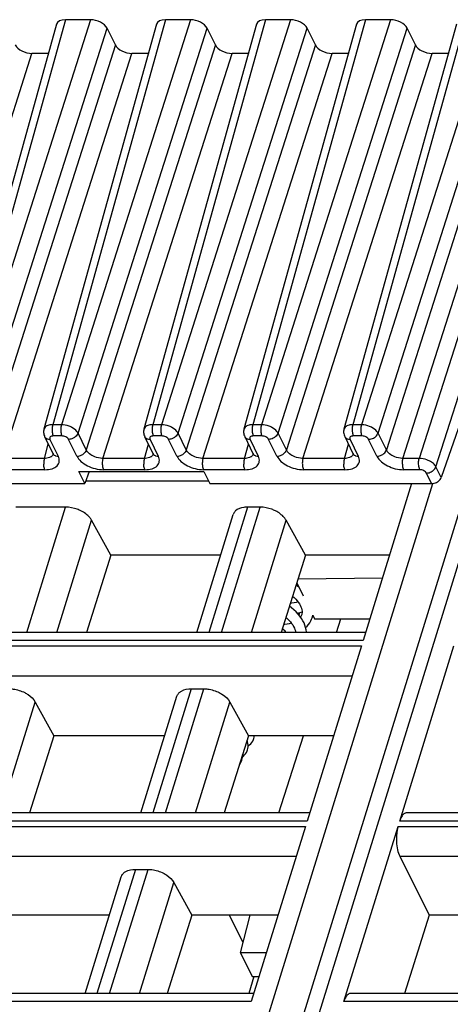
# Model space of a CAD drawing. Header units: millimetres. Extents: x 0 to 841, y 0 to 594.
# Tile 70 of 237: x 332 to 348, y 133 to 170. Entities that reach past the tile are written whole.
import ezdxf

# ---------------------------------------------------------------- set-up
doc = ezdxf.new("R2010")
doc.units = ezdxf.units.MM
doc.header["$LTSCALE"] = 46.255
doc.layers.get('0').update_dxf_attribs({"linetype": 'CONTINUOUS'})
doc.layers.add('1', color=7, linetype='CONTINUOUS')

msp = doc.modelspace()

# ---------------------------------------------------------------- linework, layer by layer
at = {"color": 7, "linetype": 'CONTINUOUS'}
for p, q in [((333.3406, 169.5728), (329.19055, 154.63666)), ((337.02484, 169.5728), (332.87479, 154.63666)), ((334.58827, 169.74045), (333.66707, 169.74045)), ((340.70909, 169.5728), (336.55904, 154.63666)), ((338.27251, 169.74045), (337.35131, 169.74045)), ((344.39333, 169.5728), (340.24328, 154.63666)), ((341.95676, 169.74045), (341.03556, 169.74045)), ((348.07758, 169.5728), (343.92752, 154.63666)), ((345.641, 169.74045), (344.7198, 169.74045)), ((335.50632, 168.80799), (335.20123, 169.42969)), ((339.19056, 168.80799), (338.88547, 169.42969)), ((342.87481, 168.80799), (342.56972, 169.42969)), ((346.55905, 168.80799), (346.25396, 169.42969)), ((333.04175, 168.49723), (332.43503, 168.49723)), ((336.726, 168.49723), (336.11928, 168.49723)), ((340.41024, 168.49723), (339.80352, 168.49723)), ((344.09448, 168.49723), (343.48776, 168.49723)), ((347.77873, 168.49723), (347.17201, 168.49723)), ((350.91569, 162.67817), (347.50788, 152.85612)), ((332.05012, 99.42039), (350.5682, 159.3449)), ((332.90192, 154.36694), (333.20728, 153.7447)), ((336.58617, 154.36694), (336.89152, 153.7447)), ((340.27041, 154.36694), (340.57577, 153.7447)), ((343.95466, 154.36694), (344.26001, 153.7447)), ((334.38113, 152.63002), (334.15882, 153.08303)), ((334.15882, 153.08303), (338.76413, 153.08303)), ((334.5478, 153.08303), (334.38113, 152.63002)), ((338.76413, 153.08303), (338.98643, 152.63002)), ((326.11672, 152.63002), (334.38113, 152.63002)), ((334.4212, 152.73894), (338.93298, 152.73894)), ((338.98643, 152.63002), (347.1579, 152.63002)), ((346.41779, 152.63002), (344.62987, 146.84429)), ((333.67269, 151.76549), (331.84311, 151.76549)), ((338.50529, 147.147), (339.84828, 151.49291)), ((340.83855, 151.76549), (340.37213, 151.76549)), ((335.34462, 149.9951), (334.62846, 151.28254)), ((342.51047, 149.9951), (341.79432, 151.28254)), ((335.34462, 149.9951), (334.44655, 147.147)), ((339.38542, 149.9951), (335.34462, 149.9951)), ((342.51047, 149.9951), (341.6124, 147.147)), ((345.60354, 149.9951), (342.51047, 149.9951)), ((342.18969, 148.97779), (342.42832, 148.49152)), ((342.235, 149.12149), (345.34496, 149.15834)), ((342.37293, 147.80241), (342.36408, 147.77706)), ((342.38037, 147.83191), (342.37197, 147.79929)), ((342.77693, 147.78111), (342.84248, 147.64755)), ((342.84248, 147.64755), (344.87809, 147.64755)), ((343.65297, 147.147), (343.81231, 147.64755)), ((344.72341, 147.147), (324.98842, 147.147)), ((344.56934, 146.64844), (342.5723, 140.18601)), ((345.97993, 140.18601), (347.97697, 146.64844)), ((338.30147, 145.06482), (338.76788, 145.06482)), ((332.55623, 144.57677), (333.24133, 143.32483)), ((336.44773, 140.48873), (337.77673, 144.78937)), ((339.72208, 144.57677), (340.40718, 143.32483)), ((333.24133, 143.32483), (332.34704, 140.48873)), ((337.32415, 143.32483), (333.24133, 143.32483)), ((340.40718, 143.32483), (339.51289, 140.48873)), ((343.54227, 143.32483), (340.40718, 143.32483)), ((341.53344, 140.48873), (342.43626, 143.32483)), ((342.66585, 140.48873), (322.93086, 140.48873)), ((365.96869, 140.48873), (346.2337, 140.48873)), ((342.51178, 139.99016), (340.51474, 133.52773)), ((343.92237, 133.52773), (345.91941, 139.99016)), ((345.98394, 138.8885), (347.0664, 136.71518)), ((336.24391, 138.40655), (336.71032, 138.40655)), ((334.39016, 133.83045), (335.71916, 138.13109)), ((337.66452, 137.91849), (338.32301, 136.71518)), ((335.28161, 136.71518), (331.15715, 136.71518)), ((338.32301, 136.71518), (337.41339, 133.83045)), ((341.49973, 136.71518), (338.32301, 136.71518)), ((340.21349, 135.70231), (339.71645, 136.71518)), ((340.11766, 135.33042), (340.47453, 136.71518)), ((347.0664, 136.71518), (346.15782, 133.83045)), ((350.05543, 136.71518), (347.0664, 136.71518)), ((341.07181, 135.33042), (340.11766, 135.33042)), ((340.11796, 135.33043), (340.54461, 134.46102)), ((340.6125, 134.46101), (340.41765, 133.83045)), ((340.5443, 134.46101), (340.80314, 134.46101)), ((340.60828, 133.83045), (320.8733, 133.83045)), ((363.91113, 133.83045), (344.17614, 133.83045))]:
    msp.add_line(p, q, dxfattribs=at)
at = {"color": 9, "linetype": 'CONTINUOUS'}
for p, q in [((333.66707, 169.74045), (329.51742, 154.80576)), ((334.58827, 169.74045), (329.83395, 154.80576)), ((337.35131, 169.74045), (333.20166, 154.80576)), ((338.27251, 169.74045), (333.51819, 154.80576)), ((341.03556, 169.74045), (336.88591, 154.80576)), ((341.95676, 169.74045), (337.20244, 154.80576)), ((344.7198, 169.74045), (340.57015, 154.80576)), ((345.641, 169.74045), (340.88668, 154.80576)), ((348.40405, 169.74045), (344.2544, 154.80576)), ((349.32525, 169.74045), (344.57093, 154.80576)), ((330.44691, 154.495), (335.20123, 169.42969)), ((334.13115, 154.495), (338.88547, 169.42969)), ((337.8154, 154.495), (342.56972, 169.42969)), ((341.49964, 154.495), (346.25396, 169.42969)), ((345.18389, 154.49498), (349.9382, 169.42969)), ((327.68071, 153.56254), (332.43503, 168.49723)), ((335.50632, 168.80799), (330.752, 153.8733)), ((331.36495, 153.56254), (336.11928, 168.49723)), ((339.19056, 168.80799), (334.43624, 153.8733)), ((335.0492, 153.56254), (339.80352, 168.49723)), ((342.87481, 168.80799), (338.12048, 153.8733)), ((338.73344, 153.56254), (343.48776, 168.49723)), ((346.55905, 168.80799), (341.80473, 153.8733)), ((342.41769, 153.56254), (347.17201, 168.49723)), ((350.24329, 168.80799), (345.48897, 153.8733)), ((346.10193, 153.56254), (350.85625, 168.49723)), ((351.45508, 168.49723), (346.70076, 153.56254)), ((347.31372, 153.25178), (352.06804, 168.18647)), ((333.51819, 154.80576), (333.20166, 154.80576)), ((337.20244, 154.80576), (336.88591, 154.80576)), ((340.88668, 154.80576), (340.57015, 154.80576)), ((344.57093, 154.80576), (344.2544, 154.80576)), ((333.53834, 154.38841), (333.22181, 154.38841)), ((334.43624, 153.8733), (334.13115, 154.495)), ((337.22259, 154.38841), (336.90605, 154.38841)), ((338.12048, 153.8733), (337.8154, 154.495)), ((340.90683, 154.38841), (340.59029, 154.38841)), ((341.80473, 153.8733), (341.49964, 154.495)), ((344.59108, 154.38841), (344.27454, 154.38841)), ((345.48897, 153.8733), (345.18389, 154.49498)), ((332.89083, 153.56254), (333.03754, 154.09058)), ((333.09862, 154.26411), (333.40371, 153.6424)), ((334.08861, 153.6424), (333.78352, 154.26411)), ((336.57507, 153.56254), (336.72179, 154.09058)), ((336.78287, 154.26411), (337.08796, 153.6424)), ((337.77286, 153.6424), (337.46777, 154.26411)), ((340.25931, 153.56254), (340.40603, 154.09058)), ((340.46711, 154.26411), (340.7722, 153.6424)), ((341.4571, 153.6424), (341.15201, 154.26411)), ((343.94356, 153.56254), (344.09028, 154.09058)), ((344.15135, 154.26411), (344.45645, 153.6424)), ((345.14135, 153.6424), (344.83625, 154.26411)), ((332.89083, 153.56254), (331.36495, 153.56254)), ((336.57507, 153.56254), (335.0492, 153.56254)), ((340.25931, 153.56254), (338.73344, 153.56254)), ((343.94356, 153.56254), (342.41769, 153.56254)), ((346.70076, 153.56254), (346.10193, 153.56254)), ((347.50788, 152.85612), (347.31372, 153.25178)), ((332.91097, 153.14519), (331.3851, 153.14519)), ((349.16771, 153.03464), (332.7005, 99.74675)), ((336.59522, 153.14519), (335.06934, 153.14519)), ((340.27946, 153.14519), (338.75359, 153.14519)), ((343.9637, 153.14519), (342.43783, 153.14519)), ((346.72091, 153.14519), (346.12207, 153.14519)), ((347.1579, 152.63002), (346.96609, 153.02089)), ((330.85838, 99.74675), (347.20145, 152.63294)), ((332.24547, 147.147), (333.67269, 151.76549)), ((340.37213, 151.76549), (338.94491, 147.147)), ((339.41132, 147.147), (340.83855, 151.76549)), ((333.35049, 147.147), (334.62846, 151.28254)), ((340.51634, 147.147), (341.79432, 151.28254)), ((342.27612, 147.77261), (342.30704, 147.87749)), ((344.62987, 146.84429), (324.73465, 146.84429)), ((324.67413, 146.64844), (344.56934, 146.64844)), ((324.73866, 145.54678), (344.2289, 145.54678)), ((338.30147, 145.06482), (336.88735, 140.48873)), ((337.35376, 140.48873), (338.76788, 145.06482)), ((331.29292, 140.48873), (332.55623, 144.57677)), ((338.45878, 140.48873), (339.72208, 144.57677)), ((342.5723, 140.18601), (322.67709, 140.18601)), ((365.87514, 140.18601), (345.97993, 140.18601)), ((322.61657, 139.99016), (342.51178, 139.99016)), ((345.91941, 139.99016), (365.81462, 139.99016)), ((322.6811, 138.8885), (342.17134, 138.8885)), ((345.98394, 138.8885), (365.47418, 138.8885)), ((336.24391, 138.40655), (334.82978, 133.83045)), ((335.2962, 133.83045), (336.71032, 138.40655)), ((336.40121, 133.83045), (337.66452, 137.91849)), ((340.51474, 133.52773), (320.61953, 133.52773)), ((363.81758, 133.52773), (343.92237, 133.52773))]:
    msp.add_line(p, q, dxfattribs=at)
at = {"color": 7, "linetype": 'CONTINUOUS'}
for points in [[(332.87528, 154.6368), (332.8687, 154.60883), (332.86298, 154.56571), (332.86235, 154.52176), (332.86687, 154.47758), (332.87653, 154.43385), (332.89121, 154.39124), (332.90248, 154.36625)], [(336.55952, 154.6368), (336.55294, 154.60883), (336.54722, 154.56571), (336.5466, 154.52176), (336.55112, 154.47758), (336.56077, 154.43385), (336.57545, 154.39124), (336.58672, 154.36625)], [(340.24376, 154.6368), (340.23719, 154.60883), (340.23147, 154.56571), (340.23084, 154.52176), (340.23536, 154.47758), (340.24501, 154.43385), (340.2597, 154.39124), (340.27097, 154.36625)], [(343.92801, 154.6368), (343.92143, 154.60883), (343.91571, 154.56571), (343.91508, 154.52176), (343.91961, 154.47758), (343.92926, 154.43385), (343.94394, 154.39124), (343.95521, 154.36625)], [(333.20784, 153.74396), (333.20984, 153.73967), (333.21427, 153.72816), (333.21567, 153.72292), (333.2158, 153.72255)], [(336.89208, 153.74396), (336.89408, 153.73967), (336.89852, 153.72816), (336.89991, 153.72292), (336.90005, 153.72255)], [(340.57632, 153.74396), (340.57833, 153.73967), (340.58276, 153.72816), (340.58416, 153.72292), (340.58429, 153.72255)], [(344.26057, 153.74396), (344.26257, 153.73967), (344.267, 153.72816), (344.2684, 153.72292), (344.26853, 153.72255)], [(342.27783, 148.79819), (342.2221, 148.8448), (342.16203, 148.89007)], [(342.23385, 148.27229), (342.23267, 148.27186), (342.16433, 148.25163), (342.09101, 148.23443), (342.01292, 148.22045), (341.94829, 148.21223)], [(342.03355, 148.48261), (342.09393, 148.42784), (342.15044, 148.37096), (342.20101, 148.31406), (342.24584, 148.25705), (342.28466, 148.20038), (342.31734, 148.1444), (342.34398, 148.08902), (342.36426, 148.03498), (342.37813, 147.98255), (342.38566, 147.93112), (342.38651, 147.88072), (342.38037, 147.83191)], [(342.54314, 147.147), (342.54291, 147.16439), (342.53355, 147.24567), (342.51584, 147.32782), (342.48984, 147.41035), (342.45552, 147.49314), (342.41303, 147.57567), (342.3625, 147.65766), (342.30396, 147.73896), (342.23753, 147.81927), (342.1632, 147.89849), (342.08121, 147.9762), (341.99241, 148.05158), (341.91603, 148.10993)], [(342.2072, 147.85159), (342.26854, 147.86608), (342.35714, 147.89234), (342.38614, 147.90287)], [(341.99176, 147.48914), (341.98481, 147.48664), (341.91322, 147.46594), (341.83586, 147.44846), (341.75314, 147.43452), (341.70117, 147.4285)], [(341.78756, 147.70251), (341.84473, 147.65128), (341.90243, 147.59392), (341.9543, 147.53625), (342.0005, 147.47814), (342.04078, 147.4199), (342.07474, 147.36208), (342.10214, 147.30517), (342.12273, 147.24995), (342.13658, 147.19668), (342.14354, 147.147)], [(342.36408, 147.77706), (342.34372, 147.7348), (342.32611, 147.70819)], [(342.5159, 147.32753), (342.57074, 147.37871), (342.62335, 147.43801), (342.66873, 147.5005), (342.70677, 147.56579), (342.73719, 147.63295), (342.75455, 147.68253)], [(342.75415, 147.68126), (342.76462, 147.71846), (342.77693, 147.78111)], [(341.80308, 147.147), (341.75721, 147.18922), (341.67135, 147.26009), (341.65249, 147.27413)], [(340.39525, 142.92449), (340.39603, 142.9872), (340.38936, 143.05129), (340.37513, 143.11616), (340.35774, 143.16802)], [(340.39554, 142.94744), (340.40006, 142.95055), (340.45063, 142.99301), (340.49513, 143.03883), (340.53347, 143.08772), (340.56552, 143.13925), (340.59079, 143.19211), (340.60684, 143.23675)], [(340.60676, 143.23651), (340.61948, 143.28616), (340.62524, 143.32483)], [(340.18968, 142.54887), (340.22586, 142.57933), (340.26889, 142.62394), (340.3058, 142.67151), (340.33646, 142.72158), (340.36027, 142.77241), (340.37412, 142.81143)], [(340.374, 142.81103), (340.38758, 142.86559), (340.39525, 142.92449)], [(340.07243, 142.26322), (340.0958, 142.29164), (340.12807, 142.34162), (340.15317, 142.39267), (340.16955, 142.43767)], [(340.16941, 142.43721), (340.18183, 142.48637), (340.18954, 142.5422)], [(340.18954, 142.5422), (340.19083, 142.60183), (340.18815, 142.63021)]]:
    msp.add_lwpolyline(points, dxfattribs=at)
at = {"color": 9, "linetype": 'CONTINUOUS'}
for centre, radius, start, end in [((333.04276, 154.43514), 0.15628, 206.152442, 221.541423), ((336.727, 154.43514), 0.15628, 206.152442, 221.541423), ((340.41124, 154.43514), 0.15628, 206.152442, 221.541423), ((344.09549, 154.43514), 0.15628, 206.152442, 221.541423), ((333.09854, 154.56602), 0.30192, 265.545224, 270.015041), ((336.78279, 154.56602), 0.30192, 265.545224, 270.015041), ((340.46703, 154.56602), 0.30192, 265.545224, 270.015041), ((344.15128, 154.56602), 0.30192, 265.545224, 270.015041), ((333.03683, 153.78589), 0.18987, 315.086978, 323.084163), ((333.34784, 153.81345), 0.1563, 206.064344, 221.545431), ((336.72107, 153.78589), 0.18987, 315.086978, 323.084163), ((337.03209, 153.81345), 0.1563, 206.064344, 221.545431), ((340.40531, 153.78589), 0.18987, 315.086978, 323.084163), ((340.71633, 153.81345), 0.1563, 206.064344, 221.545431), ((344.08956, 153.78589), 0.18987, 315.086978, 323.084163), ((344.40057, 153.81345), 0.1563, 206.064344, 221.545431), ((342.68476, 153.26595), 0.27487, 202.254909, 206.061078)]:
    msp.add_arc(centre, radius, start, end, dxfattribs=at)
at = {"color": 7, "linetype": 'CONTINUOUS'}
for centre, major_axis, ratio, start_param, end_param in [((333.81975, 169.4296), (0.47782, -0.14773), 0.57239492, 2.06604593, 3.15808391), ((334.74067, 169.4296), (0.47774, -0.14756), 0.57268648, 0.49491942, 2.06541116), ((337.504, 169.4296), (0.47782, -0.14773), 0.57239492, 2.06604593, 3.15808391), ((338.42492, 169.4296), (0.47774, -0.14756), 0.57268648, 0.49491942, 2.06541116), ((341.18824, 169.4296), (0.47782, -0.14773), 0.57239492, 2.06604593, 3.15808391), ((342.10916, 169.4296), (0.47774, -0.14756), 0.57268648, 0.49491942, 2.06541116), ((344.87249, 169.4296), (0.47782, -0.14773), 0.57239492, 2.06604593, 3.15808391), ((345.79341, 169.4296), (0.47774, -0.14756), 0.57268648, 0.49491942, 2.06541116), ((332.28263, 168.80808), (0.47774, -0.14756), 0.57268648, 3.63651207, 5.20700381), ((335.96687, 168.80808), (0.47774, -0.14756), 0.57268648, 3.63651207, 5.20700381), ((339.65112, 168.80808), (0.47774, -0.14756), 0.57268648, 3.63651207, 5.20700381), ((343.33536, 168.80808), (0.47774, -0.14756), 0.57268648, 3.63651207, 5.20700381), ((347.0196, 168.80808), (0.47774, -0.14756), 0.57268648, 3.63651207, 5.20700381)]:
    msp.add_ellipse(centre, major_axis=major_axis, ratio=ratio, start_param=start_param, end_param=end_param, dxfattribs=at)
at = {"color": 9, "linetype": 'CONTINUOUS'}
for points in [[(332.92025, 154.71303), (332.89953, 154.69203), (332.88316, 154.66523), (332.87528, 154.6368)], [(333.20166, 154.80576), (333.17566, 154.80553), (333.14962, 154.80383), (333.12385, 154.80038)], [(336.60449, 154.71303), (336.58377, 154.69203), (336.5674, 154.66523), (336.55952, 154.6368)], [(336.88591, 154.80576), (336.85991, 154.80553), (336.83386, 154.80383), (336.80809, 154.80038)], [(340.28874, 154.71303), (340.26801, 154.69203), (340.25165, 154.66523), (340.24377, 154.6368)], [(340.57015, 154.80576), (340.54415, 154.80553), (340.51811, 154.80383), (340.49234, 154.80038)], [(343.97298, 154.71303), (343.95226, 154.69203), (343.93589, 154.66523), (343.92801, 154.6368)], [(344.2544, 154.80576), (344.2284, 154.80553), (344.20235, 154.80383), (344.17658, 154.80038)], [(333.00958, 154.2782), (333.03067, 154.27104), (333.05289, 154.26676), (333.07509, 154.26502)], [(336.69382, 154.2782), (336.71492, 154.27104), (336.73713, 154.26676), (336.75934, 154.26502)], [(340.37807, 154.2782), (340.39916, 154.27104), (340.42137, 154.26676), (340.44358, 154.26502)], [(344.06231, 154.2782), (344.0834, 154.27104), (344.10562, 154.26676), (344.12783, 154.26502)], [(333.15058, 153.63359), (333.14297, 153.62769), (333.13497, 153.62224), (333.12673, 153.61724)], [(333.17128, 153.65182), (333.1648, 153.6453), (333.15785, 153.63922), (333.15058, 153.63359)], [(333.2164, 153.72727), (333.21067, 153.70742), (333.20102, 153.68838), (333.18863, 153.67184)], [(333.31489, 153.65641), (333.34329, 153.64681), (333.37374, 153.6424), (333.40371, 153.6424)], [(336.83483, 153.63359), (336.82721, 153.62769), (336.81922, 153.62224), (336.81098, 153.61724)], [(336.85552, 153.65182), (336.84904, 153.6453), (336.84209, 153.63922), (336.83483, 153.63359)], [(336.90065, 153.72727), (336.89492, 153.70742), (336.88527, 153.68838), (336.87287, 153.67184)], [(336.99914, 153.65641), (337.02753, 153.64681), (337.05798, 153.6424), (337.08796, 153.6424)], [(340.51907, 153.63359), (340.51146, 153.62769), (340.50346, 153.62224), (340.49522, 153.61724)], [(340.53977, 153.65182), (340.53328, 153.6453), (340.52634, 153.63922), (340.51907, 153.63359)], [(340.58489, 153.72727), (340.57916, 153.70742), (340.56951, 153.68838), (340.55712, 153.67184)], [(340.68338, 153.65641), (340.71177, 153.64681), (340.74223, 153.6424), (340.7722, 153.6424)], [(344.20332, 153.63359), (344.1957, 153.62769), (344.18771, 153.62224), (344.17946, 153.61724)], [(344.22401, 153.65182), (344.21753, 153.6453), (344.21058, 153.63922), (344.20332, 153.63359)], [(344.26914, 153.72727), (344.26341, 153.70742), (344.25375, 153.68838), (344.24136, 153.67184)], [(344.36762, 153.65641), (344.39602, 153.64681), (344.42647, 153.6424), (344.45644, 153.6424)]]:
    msp.add_open_spline(points, degree=3, dxfattribs=at)
for points, knots in [([(333.12385, 154.80038), (333.10284, 154.79757), (333.03001, 154.7837), (332.9577, 154.75097), (332.92025, 154.71303)], [0, 0, 0, 0, 0.28446801, 1, 1, 1, 1]), ([(333.20166, 154.80576), (333.19682, 154.78951), (333.18007, 154.71766), (333.17576, 154.64316), (333.17849, 154.5865)], [0, 0, 0, 0, 0.23018471, 1, 1, 1, 1]), ([(333.5182, 154.80575), (333.51336, 154.7895), (333.4966, 154.71766), (333.49229, 154.64316), (333.49503, 154.58651)], [0, 0, 0, 0, 0.23018675, 1, 1, 1, 1]), ([(333.88791, 154.71303), (333.85913, 154.72759), (333.74191, 154.77811), (333.61358, 154.80505), (333.5182, 154.80575)], [0, 0, 0, 0, 0.25271549, 1, 1, 1, 1]), ([(334.13115, 154.495), (334.12048, 154.51628), (334.05896, 154.60836), (333.96477, 154.67414), (333.88791, 154.71303)], [0, 0, 0, 0, 0.21645922, 1, 1, 1, 1]), ([(336.80809, 154.80038), (336.78709, 154.79757), (336.71426, 154.7837), (336.64194, 154.75097), (336.60449, 154.71303)], [0, 0, 0, 0, 0.28446801, 1, 1, 1, 1]), ([(336.88591, 154.80576), (336.88106, 154.78951), (336.86431, 154.71766), (336.86, 154.64316), (336.86274, 154.5865)], [0, 0, 0, 0, 0.23018471, 1, 1, 1, 1]), ([(337.20245, 154.80575), (337.1976, 154.7895), (337.18085, 154.71766), (337.17654, 154.64316), (337.17927, 154.58651)], [0, 0, 0, 0, 0.23018675, 1, 1, 1, 1]), ([(337.57216, 154.71303), (337.54337, 154.72759), (337.42615, 154.77811), (337.29782, 154.80505), (337.20245, 154.80575)], [0, 0, 0, 0, 0.25271549, 1, 1, 1, 1]), ([(337.8154, 154.495), (337.80473, 154.51628), (337.7432, 154.60836), (337.64902, 154.67414), (337.57215, 154.71303)], [0, 0, 0, 0, 0.21645922, 1, 1, 1, 1]), ([(340.49234, 154.80038), (340.47133, 154.79757), (340.3985, 154.7837), (340.32619, 154.75097), (340.28874, 154.71303)], [0, 0, 0, 0, 0.28446801, 1, 1, 1, 1]), ([(340.57015, 154.80576), (340.56531, 154.78951), (340.54855, 154.71766), (340.54424, 154.64316), (340.54698, 154.5865)], [0, 0, 0, 0, 0.23018471, 1, 1, 1, 1]), ([(340.88669, 154.80575), (340.88185, 154.7895), (340.86509, 154.71766), (340.86078, 154.64316), (340.86352, 154.58651)], [0, 0, 0, 0, 0.23018675, 1, 1, 1, 1]), ([(341.2564, 154.71303), (341.22762, 154.72759), (341.1104, 154.77811), (340.98207, 154.80505), (340.88669, 154.80575)], [0, 0, 0, 0, 0.25271549, 1, 1, 1, 1]), ([(341.49964, 154.495), (341.48897, 154.51628), (341.42745, 154.60836), (341.33326, 154.67414), (341.2564, 154.71303)], [0, 0, 0, 0, 0.21645922, 1, 1, 1, 1]), ([(344.17658, 154.80038), (344.15557, 154.79757), (344.08275, 154.7837), (344.01043, 154.75097), (343.97298, 154.71303)], [0, 0, 0, 0, 0.28446801, 1, 1, 1, 1]), ([(344.2544, 154.80576), (344.24955, 154.78951), (344.2328, 154.71766), (344.22849, 154.64316), (344.23122, 154.5865)], [0, 0, 0, 0, 0.23018474, 1, 1, 1, 1]), ([(344.57093, 154.80576), (344.56609, 154.78953), (344.54913, 154.71773), (344.54502, 154.64319), (344.54775, 154.5865)], [0, 0, 0, 0, 0.22983316, 1, 1, 1, 1]), ([(344.93892, 154.71154), (344.85396, 154.75653), (344.7293, 154.79602), (344.60247, 154.8043), (344.57167, 154.80435)], [0, 0, 0, 0, 0.7573133, 1, 1, 1, 1]), ([(345.17991, 154.49499), (345.16851, 154.51591), (345.10545, 154.60543), (345.01408, 154.67177), (344.93893, 154.71157)], [0, 0, 0, 0, 0.2188987, 1, 1, 1, 1]), ([(332.92578, 154.3315), (332.94206, 154.31316), (332.97036, 154.29337), (333.00126, 154.28102), (333.00958, 154.2782)], [0, 0, 0, 0, 0.73632316, 1, 1, 1, 1]), ([(333.22181, 154.38841), (333.19963, 154.38841), (333.15932, 154.38372), (333.108, 154.35811), (333.08308, 154.31127), (333.09146, 154.27859), (333.09862, 154.26411)], [0, 0, 0, 0, 0.31103097, 0.5625505, 0.77339407, 1, 1, 1, 1]), ([(333.17849, 154.5865), (333.1794, 154.56759), (333.18552, 154.50022), (333.20028, 154.43228), (333.22181, 154.38841)], [0, 0, 0, 0, 0.27926236, 1, 1, 1, 1]), ([(333.49503, 154.58651), (333.49594, 154.56759), (333.50205, 154.50023), (333.51681, 154.43228), (333.53834, 154.38841)], [0, 0, 0, 0, 0.27926252, 1, 1, 1, 1]), ([(333.78352, 154.26411), (333.76429, 154.30331), (333.68286, 154.3647), (333.58917, 154.3885), (333.53834, 154.38841)], [0, 0, 0, 0, 0.46206384, 1, 1, 1, 1]), ([(333.99802, 154.33149), (333.98193, 154.32081), (333.91608, 154.28384), (333.83972, 154.26411), (333.78352, 154.26411)], [0, 0, 0, 0, 0.25575644, 1, 1, 1, 1]), ([(334.13115, 154.495), (334.12598, 154.47931), (334.09624, 154.4144), (334.04342, 154.36165), (333.99802, 154.33149)], [0, 0, 0, 0, 0.23262028, 1, 1, 1, 1]), ([(336.61003, 154.3315), (336.6263, 154.31316), (336.6546, 154.29337), (336.68551, 154.28102), (336.69382, 154.2782)], [0, 0, 0, 0, 0.73632316, 1, 1, 1, 1]), ([(336.90605, 154.38841), (336.88388, 154.38841), (336.84356, 154.38372), (336.79224, 154.35811), (336.76732, 154.31127), (336.7757, 154.27859), (336.78287, 154.26411)], [0, 0, 0, 0, 0.31103097, 0.5625505, 0.77339407, 1, 1, 1, 1]), ([(336.86274, 154.5865), (336.86365, 154.56759), (336.86976, 154.50022), (336.88452, 154.43228), (336.90605, 154.38841)], [0, 0, 0, 0, 0.27926236, 1, 1, 1, 1]), ([(337.17927, 154.58651), (337.18018, 154.56759), (337.18629, 154.50023), (337.20106, 154.43228), (337.22258, 154.38841)], [0, 0, 0, 0, 0.27926252, 1, 1, 1, 1]), ([(337.46777, 154.26411), (337.44853, 154.30331), (337.36711, 154.3647), (337.27342, 154.3885), (337.22259, 154.38841)], [0, 0, 0, 0, 0.46206384, 1, 1, 1, 1]), ([(337.68227, 154.33149), (337.66618, 154.32081), (337.60032, 154.28384), (337.52397, 154.26411), (337.46777, 154.26411)], [0, 0, 0, 0, 0.25575644, 1, 1, 1, 1]), ([(337.8154, 154.495), (337.81023, 154.47931), (337.78048, 154.4144), (337.72766, 154.36165), (337.68227, 154.33149)], [0, 0, 0, 0, 0.23262028, 1, 1, 1, 1]), ([(340.29427, 154.3315), (340.31055, 154.31316), (340.33885, 154.29337), (340.36975, 154.28102), (340.37807, 154.2782)], [0, 0, 0, 0, 0.73632316, 1, 1, 1, 1]), ([(340.59029, 154.38841), (340.56812, 154.38841), (340.52781, 154.38372), (340.47649, 154.35811), (340.45157, 154.31127), (340.45995, 154.27859), (340.46711, 154.26411)], [0, 0, 0, 0, 0.31103097, 0.5625505, 0.77339407, 1, 1, 1, 1]), ([(340.54698, 154.5865), (340.54789, 154.56759), (340.55401, 154.50022), (340.56877, 154.43228), (340.5903, 154.38841)], [0, 0, 0, 0, 0.27926236, 1, 1, 1, 1]), ([(340.86352, 154.58651), (340.86443, 154.56759), (340.87054, 154.50023), (340.8853, 154.43228), (340.90683, 154.38841)], [0, 0, 0, 0, 0.27926252, 1, 1, 1, 1]), ([(341.15201, 154.26411), (341.13278, 154.30331), (341.05135, 154.3647), (340.95766, 154.3885), (340.90683, 154.38841)], [0, 0, 0, 0, 0.46206384, 1, 1, 1, 1]), ([(341.36651, 154.33149), (341.35042, 154.32081), (341.28457, 154.28384), (341.20821, 154.26411), (341.15201, 154.26411)], [0, 0, 0, 0, 0.25575644, 1, 1, 1, 1]), ([(341.49964, 154.495), (341.49447, 154.47931), (341.46473, 154.4144), (341.41191, 154.36165), (341.36651, 154.33149)], [0, 0, 0, 0, 0.23262028, 1, 1, 1, 1]), ([(343.97852, 154.3315), (343.99479, 154.31316), (344.02309, 154.29337), (344.05399, 154.28102), (344.06231, 154.2782)], [0, 0, 0, 0, 0.73632316, 1, 1, 1, 1]), ([(344.27454, 154.38841), (344.25237, 154.38841), (344.21205, 154.38372), (344.16073, 154.35811), (344.13581, 154.31127), (344.14419, 154.27859), (344.15135, 154.26411)], [0, 0, 0, 0, 0.31103097, 0.5625505, 0.77339407, 1, 1, 1, 1]), ([(344.23122, 154.5865), (344.23214, 154.56759), (344.23825, 154.50022), (344.25301, 154.43228), (344.27454, 154.38841)], [0, 0, 0, 0, 0.27926236, 1, 1, 1, 1]), ([(344.54775, 154.5865), (344.54867, 154.56754), (344.55462, 154.50015), (344.56956, 154.43224), (344.59107, 154.38841)], [0, 0, 0, 0, 0.27996095, 1, 1, 1, 1]), ([(344.83625, 154.26411), (344.81667, 154.30311), (344.73584, 154.36522), (344.64192, 154.38751), (344.59108, 154.38841)], [0, 0, 0, 0, 0.46183617, 1, 1, 1, 1]), ([(344.83626, 154.26411), (344.85449, 154.26421), (344.92964, 154.2713), (345.00234, 154.30081), (345.04957, 154.33284)], [0, 0, 0, 0, 0.242144, 1, 1, 1, 1]), ([(333.12673, 153.61724), (333.11129, 153.60788), (333.0376, 153.57258), (332.95408, 153.56188), (332.89082, 153.56253)], [0, 0, 0, 0, 0.2220523, 1, 1, 1, 1]), ([(332.91097, 153.14519), (332.99968, 153.14509), (333.16109, 153.16335), (333.3387, 153.25447), (333.41936, 153.36273), (333.45652, 153.4853), (333.43219, 153.58437), (333.40371, 153.6424)], [0, 0, 0, 0, 0.31021664, 0.56082707, 0.66931171, 0.77393403, 1, 1, 1, 1]), ([(333.23086, 153.70979), (333.24718, 153.69141), (333.27556, 153.67158), (333.30655, 153.65923), (333.31489, 153.65641)], [0, 0, 0, 0, 0.736284, 1, 1, 1, 1]), ([(334.08861, 153.6424), (334.10691, 153.6424), (334.18233, 153.64909), (334.25543, 153.67811), (334.30312, 153.70978)], [0, 0, 0, 0, 0.24219808, 1, 1, 1, 1]), ([(334.08861, 153.6424), (334.124, 153.5699), (334.24197, 153.43128), (334.5619, 153.2233), (334.866, 153.14519), (335.06934, 153.14519)], [0, 0, 0, 0, 0.2122598, 0.46498156, 1, 1, 1, 1]), ([(334.43625, 153.8733), (334.43108, 153.85761), (334.40134, 153.79269), (334.34851, 153.73994), (334.30311, 153.70978)], [0, 0, 0, 0, 0.23262178, 1, 1, 1, 1]), ([(334.67838, 153.65182), (334.65074, 153.66586), (334.55618, 153.72153), (334.47041, 153.80172), (334.43625, 153.87328)], [0, 0, 0, 0, 0.2810992, 1, 1, 1, 1]), ([(335.0492, 153.56254), (335.01815, 153.56226), (334.89041, 153.56992), (334.76464, 153.60801), (334.67839, 153.65183)], [0, 0, 0, 0, 0.24297585, 1, 1, 1, 1]), ([(336.81098, 153.61724), (336.79554, 153.60788), (336.72184, 153.57258), (336.63832, 153.56188), (336.57506, 153.56253)], [0, 0, 0, 0, 0.2220523, 1, 1, 1, 1]), ([(336.59522, 153.14519), (336.68393, 153.14509), (336.84534, 153.16335), (337.02294, 153.25447), (337.10361, 153.36273), (337.14077, 153.4853), (337.11644, 153.58437), (337.08796, 153.6424)], [0, 0, 0, 0, 0.31021664, 0.56082707, 0.66931171, 0.77393403, 1, 1, 1, 1]), ([(336.91511, 153.70979), (336.93142, 153.69141), (336.95981, 153.67158), (336.9908, 153.65923), (336.99914, 153.65641)], [0, 0, 0, 0, 0.736284, 1, 1, 1, 1]), ([(337.77286, 153.6424), (337.79115, 153.6424), (337.86657, 153.64909), (337.93968, 153.67811), (337.98736, 153.70978)], [0, 0, 0, 0, 0.24219808, 1, 1, 1, 1]), ([(337.77286, 153.6424), (337.80825, 153.5699), (337.92622, 153.43128), (338.24615, 153.2233), (338.55024, 153.14519), (338.75359, 153.14519)], [0, 0, 0, 0, 0.2122598, 0.46498156, 1, 1, 1, 1]), ([(338.1205, 153.8733), (338.11533, 153.85761), (338.08558, 153.79269), (338.03276, 153.73994), (337.98736, 153.70978)], [0, 0, 0, 0, 0.23262178, 1, 1, 1, 1]), ([(338.36262, 153.65182), (338.33498, 153.66586), (338.24043, 153.72153), (338.15466, 153.80172), (338.12049, 153.87328)], [0, 0, 0, 0, 0.2810992, 1, 1, 1, 1]), ([(338.73344, 153.56254), (338.70239, 153.56226), (338.57465, 153.56992), (338.44888, 153.60801), (338.36263, 153.65183)], [0, 0, 0, 0, 0.24297585, 1, 1, 1, 1]), ([(340.49522, 153.61724), (340.47978, 153.60788), (340.40609, 153.57258), (340.32257, 153.56188), (340.2593, 153.56253)], [0, 0, 0, 0, 0.2220523, 1, 1, 1, 1]), ([(340.27946, 153.14519), (340.36817, 153.14509), (340.52958, 153.16335), (340.70718, 153.25447), (340.78785, 153.36273), (340.82501, 153.4853), (340.80068, 153.58437), (340.7722, 153.6424)], [0, 0, 0, 0, 0.31021664, 0.56082707, 0.66931171, 0.77393403, 1, 1, 1, 1]), ([(340.59935, 153.70979), (340.61567, 153.69141), (340.64405, 153.67158), (340.67504, 153.65923), (340.68338, 153.65641)], [0, 0, 0, 0, 0.736284, 1, 1, 1, 1]), ([(341.4571, 153.6424), (341.47539, 153.6424), (341.55082, 153.64909), (341.62392, 153.67811), (341.6716, 153.70978)], [0, 0, 0, 0, 0.24219808, 1, 1, 1, 1]), ([(341.4571, 153.6424), (341.49249, 153.5699), (341.61046, 153.43128), (341.93039, 153.2233), (342.23449, 153.14519), (342.43783, 153.14519)], [0, 0, 0, 0, 0.2122598, 0.46498156, 1, 1, 1, 1]), ([(341.80474, 153.8733), (341.79957, 153.85761), (341.76983, 153.79269), (341.717, 153.73994), (341.6716, 153.70978)], [0, 0, 0, 0, 0.23262178, 1, 1, 1, 1]), ([(342.04687, 153.65182), (342.01922, 153.66586), (341.92467, 153.72153), (341.8389, 153.80172), (341.80473, 153.87328)], [0, 0, 0, 0, 0.2810992, 1, 1, 1, 1]), ([(342.41769, 153.56254), (342.38664, 153.56226), (342.2589, 153.56992), (342.13313, 153.60801), (342.04687, 153.65183)], [0, 0, 0, 0, 0.24297585, 1, 1, 1, 1]), ([(344.17946, 153.61724), (344.16402, 153.60788), (344.09033, 153.57258), (344.00681, 153.56188), (343.94355, 153.56253)], [0, 0, 0, 0, 0.2220523, 1, 1, 1, 1]), ([(343.9637, 153.14519), (344.05241, 153.14509), (344.21382, 153.16335), (344.39143, 153.25447), (344.47209, 153.36273), (344.50926, 153.4853), (344.48492, 153.58437), (344.45645, 153.6424)], [0, 0, 0, 0, 0.31021664, 0.56082707, 0.66931171, 0.77393403, 1, 1, 1, 1]), ([(344.28359, 153.70979), (344.29991, 153.69141), (344.32829, 153.67158), (344.35928, 153.65923), (344.36762, 153.65641)], [0, 0, 0, 0, 0.736284, 1, 1, 1, 1]), ([(345.14134, 153.6424), (345.15964, 153.6424), (345.23506, 153.64909), (345.30816, 153.67812), (345.35584, 153.70979)], [0, 0, 0, 0, 0.24220118, 1, 1, 1, 1]), ([(345.14135, 153.6424), (345.22032, 153.48667), (345.54281, 153.2388), (345.91874, 153.14658), (346.12207, 153.14519)], [0, 0, 0, 0, 0.4620027, 1, 1, 1, 1]), ([(345.35584, 153.70979), (345.37166, 153.72029), (345.42762, 153.76367), (345.47271, 153.82395), (345.48897, 153.8733)], [0, 0, 0, 0, 0.26759372, 1, 1, 1, 1]), ([(345.73112, 153.65183), (345.70341, 153.66585), (345.60867, 153.7213), (345.52328, 153.80183), (345.48897, 153.8733)], [0, 0, 0, 0, 0.28143403, 1, 1, 1, 1]), ([(346.10192, 153.56253), (346.07089, 153.56221), (345.94317, 153.57024), (345.81745, 153.60814), (345.73111, 153.65182)], [0, 0, 0, 0, 0.24284898, 1, 1, 1, 1]), ([(332.89082, 153.56255), (332.88598, 153.5463), (332.86922, 153.47445), (332.86491, 153.39994), (332.86765, 153.34328)], [0, 0, 0, 0, 0.23018577, 1, 1, 1, 1]), ([(332.91097, 153.14519), (332.90456, 153.15825), (332.88006, 153.22174), (332.87022, 153.29005), (332.86765, 153.34328)], [0, 0, 0, 0, 0.21443561, 1, 1, 1, 1]), ([(335.0492, 153.56254), (335.04435, 153.54629), (335.0276, 153.47444), (335.02329, 153.39994), (335.02603, 153.34328)], [0, 0, 0, 0, 0.23018472, 1, 1, 1, 1]), ([(335.02603, 153.34328), (335.02694, 153.32437), (335.03305, 153.257), (335.04782, 153.18906), (335.06934, 153.14519)], [0, 0, 0, 0, 0.27926253, 1, 1, 1, 1]), ([(336.57507, 153.56255), (336.57022, 153.5463), (336.55347, 153.47445), (336.54916, 153.39994), (336.55189, 153.34328)], [0, 0, 0, 0, 0.23018577, 1, 1, 1, 1]), ([(336.59522, 153.14519), (336.58881, 153.15825), (336.56431, 153.22174), (336.55446, 153.29005), (336.55189, 153.34328)], [0, 0, 0, 0, 0.21443561, 1, 1, 1, 1]), ([(338.73344, 153.56254), (338.7286, 153.54629), (338.71185, 153.47444), (338.70754, 153.39994), (338.71027, 153.34328)], [0, 0, 0, 0, 0.23018472, 1, 1, 1, 1]), ([(338.71027, 153.34328), (338.71118, 153.32437), (338.7173, 153.257), (338.73206, 153.18906), (338.75359, 153.14519)], [0, 0, 0, 0, 0.27926253, 1, 1, 1, 1]), ([(340.25931, 153.56255), (340.25446, 153.5463), (340.23771, 153.47445), (340.2334, 153.39994), (340.23614, 153.34328)], [0, 0, 0, 0, 0.23018577, 1, 1, 1, 1]), ([(340.27946, 153.14519), (340.27305, 153.15825), (340.24855, 153.22174), (340.23871, 153.29005), (340.23614, 153.34328)], [0, 0, 0, 0, 0.21443561, 1, 1, 1, 1]), ([(342.41769, 153.56254), (342.41284, 153.54629), (342.39609, 153.47444), (342.39178, 153.39994), (342.39451, 153.34328)], [0, 0, 0, 0, 0.23018472, 1, 1, 1, 1]), ([(342.39451, 153.34328), (342.39533, 153.3264), (342.40058, 153.2649), (342.41331, 153.20337), (342.43036, 153.16185)], [0, 0, 0, 0, 0.27360246, 1, 1, 1, 1]), ([(343.94355, 153.56255), (343.93871, 153.5463), (343.92196, 153.47445), (343.91765, 153.39994), (343.92038, 153.34328)], [0, 0, 0, 0, 0.23018577, 1, 1, 1, 1]), ([(343.9637, 153.14519), (343.95729, 153.15825), (343.9328, 153.22174), (343.92295, 153.29005), (343.92038, 153.34328)], [0, 0, 0, 0, 0.21443561, 1, 1, 1, 1]), ([(346.07875, 153.34328), (346.07782, 153.3626), (346.07733, 153.43622), (346.08641, 153.51048), (346.10193, 153.56255)], [0, 0, 0, 0, 0.26249475, 1, 1, 1, 1]), ([(346.07875, 153.34328), (346.07967, 153.32437), (346.08578, 153.257), (346.10055, 153.18906), (346.12208, 153.14519)], [0, 0, 0, 0, 0.27926877, 1, 1, 1, 1]), ([(346.67759, 153.34328), (346.67666, 153.3626), (346.67617, 153.43622), (346.68524, 153.51048), (346.70076, 153.56254)], [0, 0, 0, 0, 0.2624969, 1, 1, 1, 1]), ([(346.72091, 153.14519), (346.7145, 153.15825), (346.69, 153.22174), (346.68016, 153.29005), (346.67759, 153.34328)], [0, 0, 0, 0, 0.21444287, 1, 1, 1, 1]), ([(347.07048, 153.46981), (347.04171, 153.48442), (346.92456, 153.5352), (346.79614, 153.56168), (346.70076, 153.56254)], [0, 0, 0, 0, 0.25275051, 1, 1, 1, 1]), ([(347.3137, 153.25179), (347.29133, 153.29672), (347.21681, 153.38198), (347.12391, 153.44266), (347.07048, 153.46981)], [0, 0, 0, 0, 0.45577713, 1, 1, 1, 1]), ([(347.18058, 153.08828), (347.1964, 153.09878), (347.25235, 153.14217), (347.29744, 153.20244), (347.3137, 153.25179)], [0, 0, 0, 0, 0.26759048, 1, 1, 1, 1]), ([(346.96609, 153.02089), (346.94698, 153.06013), (346.86537, 153.12147), (346.77176, 153.14519), (346.72091, 153.14519)], [0, 0, 0, 0, 0.46190477, 1, 1, 1, 1]), ([(346.96609, 153.02089), (346.98438, 153.02089), (347.05981, 153.02758), (347.13291, 153.05661), (347.18058, 153.08828)], [0, 0, 0, 0, 0.24220058, 1, 1, 1, 1])]:
    msp.add_open_spline(points, degree=3, knots=knots, dxfattribs=at)
at = {"color": 7, "linetype": 'CONTINUOUS'}
for points, knots in [([(345.05075, 154.33149), (345.06661, 154.34202), (345.12278, 154.38518), (345.16763, 154.44568), (345.18388, 154.495)], [0, 0, 0, 0, 0.26818497, 1, 1, 1, 1]), ([(347.1579, 152.63002), (347.17619, 152.63002), (347.25171, 152.63626), (347.32495, 152.66491), (347.37308, 152.69601)], [0, 0, 0, 0, 0.24200572, 1, 1, 1, 1]), ([(347.37308, 152.69601), (347.38903, 152.70631), (347.44535, 152.74834), (347.49102, 152.80752), (347.50788, 152.85612)], [0, 0, 0, 0, 0.26949927, 1, 1, 1, 1]), ([(334.23896, 151.62602), (334.1947, 151.64839), (334.01543, 151.72606), (333.81844, 151.76549), (333.67269, 151.76549)], [0, 0, 0, 0, 0.25386908, 1, 1, 1, 1]), ([(334.62846, 151.28254), (334.60957, 151.31651), (334.50834, 151.45993), (334.36008, 151.56482), (334.23896, 151.62602)], [0, 0, 0, 0, 0.22267824, 1, 1, 1, 1]), ([(339.93335, 151.62602), (339.92332, 151.6166), (339.88677, 151.57821), (339.85983, 151.5304), (339.84824, 151.49293)], [0, 0, 0, 0, 0.2596683, 1, 1, 1, 1]), ([(340.37213, 151.76549), (340.32762, 151.76549), (340.17375, 151.75596), (340.01407, 151.70182), (339.93335, 151.62602)], [0, 0, 0, 0, 0.28674265, 1, 1, 1, 1]), ([(341.40482, 151.62602), (341.36056, 151.64839), (341.18128, 151.72606), (340.9843, 151.76549), (340.83855, 151.76549)], [0, 0, 0, 0, 0.25386908, 1, 1, 1, 1]), ([(341.79432, 151.28254), (341.77542, 151.31651), (341.67419, 151.45993), (341.52593, 151.56482), (341.40482, 151.62602)], [0, 0, 0, 0, 0.22267824, 1, 1, 1, 1]), ([(331.60202, 145.06482), (331.64931, 145.06482), (331.84451, 145.05145), (332.03601, 144.99131), (332.16785, 144.92387)], [0, 0, 0, 0, 0.24204309, 1, 1, 1, 1]), ([(332.16785, 144.92387), (332.2108, 144.90191), (332.36121, 144.81371), (332.49543, 144.68788), (332.55624, 144.57675)], [0, 0, 0, 0, 0.27579327, 1, 1, 1, 1]), ([(337.77672, 144.78937), (337.78841, 144.8272), (337.81543, 144.87548), (337.85215, 144.91435), (337.86222, 144.92388)], [0, 0, 0, 0, 0.7407559, 1, 1, 1, 1]), ([(337.86222, 144.92388), (337.88689, 144.94721), (338.01549, 145.03837), (338.17947, 145.06482), (338.30145, 145.06482)], [0, 0, 0, 0, 0.21777869, 1, 1, 1, 1]), ([(338.76788, 145.06482), (338.81516, 145.06482), (339.01036, 145.05145), (339.20187, 144.99131), (339.33371, 144.92387)], [0, 0, 0, 0, 0.24204309, 1, 1, 1, 1]), ([(339.33371, 144.92387), (339.37665, 144.90191), (339.52706, 144.81371), (339.66128, 144.68788), (339.72209, 144.57675)], [0, 0, 0, 0, 0.27579327, 1, 1, 1, 1]), ([(346.13426, 140.45131), (346.09875, 140.42375), (346.0352, 140.3384), (345.99718, 140.24183), (345.97993, 140.18601)], [0, 0, 0, 0, 0.43482843, 1, 1, 1, 1]), ([(345.91941, 139.99016), (345.90644, 139.94818), (345.86115, 139.76125), (345.85173, 139.5666), (345.86039, 139.41875)], [0, 0, 0, 0, 0.22881463, 1, 1, 1, 1]), ([(345.86039, 139.41875), (345.86613, 139.3208), (345.89039, 139.13941), (345.9464, 138.96387), (345.98394, 138.8885)], [0, 0, 0, 0, 0.53816872, 1, 1, 1, 1]), ([(335.80466, 138.2656), (335.82933, 138.28894), (335.95792, 138.38009), (336.1219, 138.40655), (336.24388, 138.40655)], [0, 0, 0, 0, 0.21777869, 1, 1, 1, 1]), ([(336.71031, 138.40655), (336.7576, 138.40655), (336.9528, 138.39317), (337.1443, 138.33303), (337.27614, 138.2656)], [0, 0, 0, 0, 0.24204309, 1, 1, 1, 1]), ([(335.71916, 138.13109), (335.73085, 138.16892), (335.75787, 138.2172), (335.79459, 138.25607), (335.80466, 138.2656)], [0, 0, 0, 0, 0.7407559, 1, 1, 1, 1]), ([(337.27614, 138.2656), (337.31909, 138.24363), (337.4695, 138.15543), (337.60372, 138.0296), (337.66453, 137.91848)], [0, 0, 0, 0, 0.27579327, 1, 1, 1, 1]), ([(344.0767, 133.79304), (344.04119, 133.76547), (343.97763, 133.68012), (343.93962, 133.58356), (343.92237, 133.52773)], [0, 0, 0, 0, 0.43482843, 1, 1, 1, 1])]:
    msp.add_open_spline(points, degree=3, knots=knots, dxfattribs=at)
for points in [[(346.18874, 140.48129), (346.16908, 140.47474), (346.15064, 140.46402), (346.13426, 140.45131)], [(346.2337, 140.48871), (346.21851, 140.48871), (346.20315, 140.4861), (346.18874, 140.48129)], [(344.13118, 133.82301), (344.11151, 133.81646), (344.09307, 133.80575), (344.0767, 133.79304)], [(344.17614, 133.83043), (344.16095, 133.83043), (344.14559, 133.82782), (344.13118, 133.82301)]]:
    msp.add_open_spline(points, degree=3, dxfattribs=at)
at = {"layer": '1', "color": 1, "linetype": 'CONTINUOUS'}
msp.add_line((340.21349, 135.70231), (339.71645, 136.71518), dxfattribs=at)

doc.saveas('drawing.dxf')
